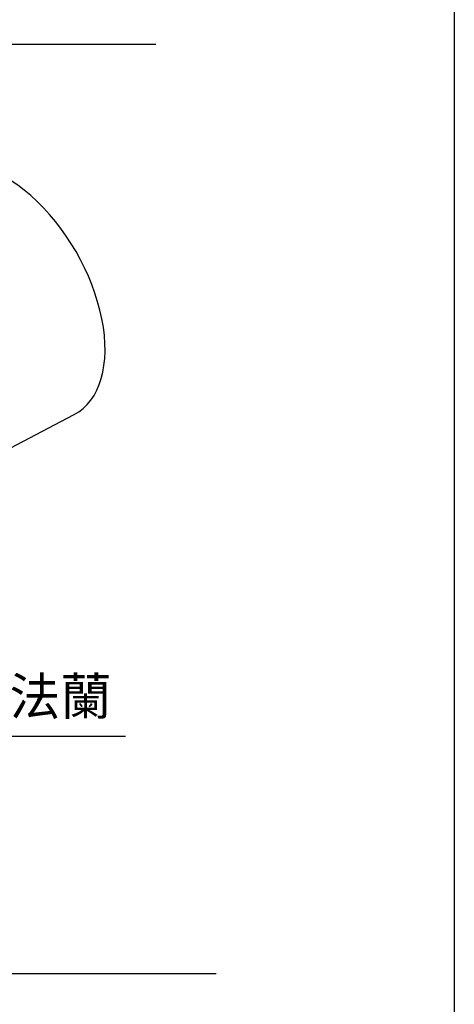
# Model space of a CAD drawing. Header units: millimetres. Extents: x 399 to 6233, y -1870 to 1602.
# Tile 42 of 256: x 2275 to 2415, y 622 to 938. Entities that reach past the tile are written whole.
import ezdxf

# ---------------------------------------------------------------- set-up
doc = ezdxf.new("R2010")
doc.units = ezdxf.units.MM
doc.layers.add('AM_5', color=3, linetype='Continuous', lineweight=25)
doc.layers.add('可見 (ISO)', color=7, linetype='Continuous', lineweight=25)
doc.styles.get("Standard").update_dxf_attribs({"font": 'arial.ttf'})

# ---------------------------------------------------------------- blocks, each defined once
blk = doc.blocks.new('*S215')
at = {"layer": 'AM_5'}
for p, q in [((1842.37, 409.37), (1822.26, 458.47)), ((1916.57, 409.37), (1842.37, 409.37))]:
    blk.add_line(p, q, dxfattribs=at)
at = {"layer": 'AM_5', "linetype": 'Continuous'}
blk.add_trace([(1824.12, 459.23), (1820.41, 457.72), (1817.72, 469.58)], dxfattribs=at)
at = {"layer": 'AM_5', "color": 2, "insert": (1846.54, 414.9), "char_height": 12, "attachment_point": 7}
blk.add_mtext('{\\fPMingLiU|b0|i0|c136|p18;夾爪法蘭}', dxfattribs=at)

msp = doc.modelspace()

# ---------------------------------------------------------------- linework, layer by layer
for p, q in [((1519.063, 930.522), (2319.063, 930.522)), ((1538.339, 632.4), (2338.381, 632.4))]:
    msp.add_line(p, q)
at = {"color": 7}
msp.add_lwpolyline([(1456.926, 1601.855), (2414.895, 1601.855), (2414.895, 272.102), (1456.926, 272.102)], close=True, dxfattribs=at)
at = {"layer": '可見 (ISO)'}
msp.add_line((2260.138, 794.643), (2292.85, 811.708), dxfattribs=at)
msp.add_ellipse((2270.912, 850.988), major_axis=(-22.5, 38.971), ratio=0.5773503, start_param=3.1168974, end_param=6.3078805, dxfattribs=at)

# ---------------------------------------------------------------- block references
at = {"layer": 'AM_5'}
msp.add_blockref('*S215', (392.736, 299.049), dxfattribs=at)

doc.saveas('drawing.dxf')
